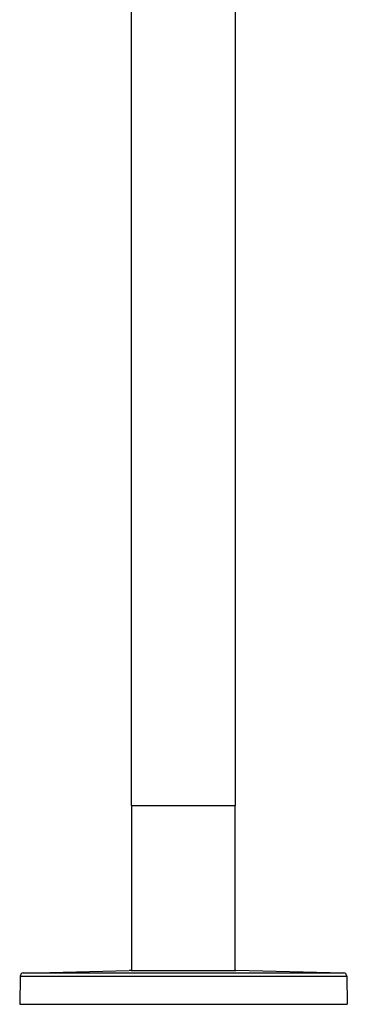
# Model space of a CAD drawing. Header units: millimetres. Extents: x 356 to 1340, y -1726 to 723.
# Tile 14 of 22: x 1005 to 1150, y -402 to 35. Entities that reach past the tile are written whole.
import ezdxf

# ---------------------------------------------------------------- set-up
doc = ezdxf.new("R2010")
doc.units = ezdxf.units.MM
doc.header["$LTSCALE"] = 23.1
doc.layers.get('0').update_dxf_attribs({"linetype": 'CONTINUOUS'})

msp = doc.modelspace()

# ---------------------------------------------------------------- linework, layer by layer
at = {"color": 7, "linetype": 'CONTINUOUS'}
for p, q in [((1054.23, -313.62), (1054.23, 507.33)), ((1100.23, -313.62), (1100.23, 502.68)), ((1054.23, -313.62), (1100.22, -313.62)), ((1100.13, -313.72), (1054.33, -313.72)), ((1054.33, -386.72), (1054.33, -313.72)), ((1100.13, -386.72), (1100.13, -313.72)), ((1006.39, -387.85), (1053.22, -386.73)), ((1148.07, -387.85), (1006.39, -387.85)), ((1054.03, -386.72), (1053.22, -386.73)), ((1054.03, -386.72), (1100.42, -386.72)), ((1148.07, -387.85), (1100.43, -386.72)), ((1004.95, -389.32), (1004.73, -401.72)), ((1004.95, -389.32), (1149.51, -389.32)), ((1149.51, -389.32), (1149.73, -401.72)), ((1004.73, -401.72), (1149.73, -401.72))]:
    msp.add_line(p, q, dxfattribs=at)
for centre, start, end in [((1006.45, -389.34), 92.0297, 179), ((1148.01, -389.34), 1, 87.9703)]:
    msp.add_arc(centre, 1.5, start, end, dxfattribs=at)

doc.saveas('drawing.dxf')
